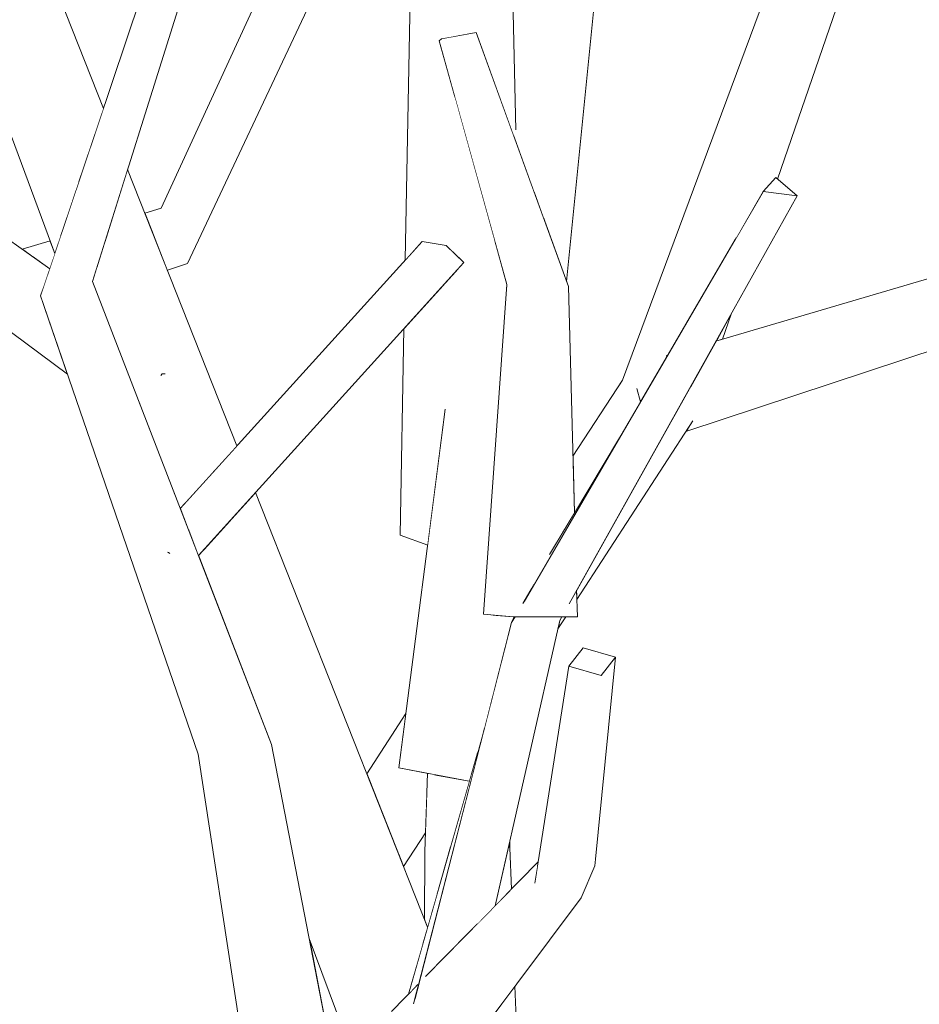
# Model space of a CAD drawing. Extents: x -289599 to -184549, y 66678 to 295474.
# Tile 38 of 256: x -282542 to -282443, y 72112 to 72221. Entities that reach past the tile are written whole.
import ezdxf

# ---------------------------------------------------------------- set-up
doc = ezdxf.new("R2010")
doc.units = 0
doc.header["$MEASUREMENT"] = 0
doc.linetypes.add('Wipeout_Contour', pattern=[1000, 0, -1000])
doc.layers.add('arch drzewa', color=8, linetype='Continuous')
doc.layers.add('arch drzewa_Nr_Pióra__4', color=8, linetype='Continuous', lineweight=9)

msp = doc.modelspace()

# ---------------------------------------------------------------- wipeouts: each hides what was drawn before it
at = {"color": 254, "linetype": 'Wipeout_Contour', "lineweight": 0, "ltscale": 1355391.167130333}
msp.add_wipeout([(-282481.58, 72156.9), (-282481.43, 72156.86), (-282456.24, 72201.92), (-282460.01, 72202.4)], dxfattribs=at).dxf.layer = 'arch drzewa'
at = {"color": 254, "linetype": 'Wipeout_Contour', "lineweight": 0, "ltscale": 1355624.305131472}
msp.add_wipeout([(-282526.21, 72197.89), (-282527.46, 72197.39), (-282525.99, 72193.69), (-282523.77, 72194.42)], dxfattribs=at).dxf.layer = 'arch drzewa'
at = {"color": 254, "linetype": 'Wipeout_Contour', "lineweight": 0, "ltscale": 1355676.926897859}
msp.add_wipeout([(-282538.68, 72196.1), (-282541, 72195.25), (-282539.03, 72193.85), (-282538.47, 72195.52)], dxfattribs=at).dxf.layer = 'arch drzewa'
at = {"color": 254, "linetype": 'Wipeout_Contour', "lineweight": 0, "ltscale": 1016540.068881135}
msp.add_wipeout([(-282478.65, 72127.73), (-282476.34, 72150.82), (-282477.93, 72148.79)], dxfattribs=at).dxf.layer = 'arch drzewa'
at = {"color": 254, "linetype": 'Wipeout_Contour', "lineweight": 0, "ltscale": 1355495.349020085}
msp.add_wipeout([(-282520.2, 72140.77), (-282506.24, 72092), (-282505.4, 72094.53), (-282514.46, 72141.17)], dxfattribs=at).dxf.layer = 'arch drzewa'
at = {"color": 254, "linetype": 'Wipeout_Contour', "lineweight": 0, "ltscale": 1016582.837983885}
msp.add_wipeout([(-282496.65, 72129.77), (-282496.15, 72124.49), (-282494.61, 72129.86)], dxfattribs=at).dxf.layer = 'arch drzewa'
at = {"color": 254, "linetype": 'Wipeout_Contour', "lineweight": 0, "ltscale": 1355415.163897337}
msp.add_wipeout([(-282489.67, 72123.31), (-282487.89, 72125.13), (-282488.06, 72129.72), (-282488.22, 72129.73)], dxfattribs=at).dxf.layer = 'arch drzewa'
at = {"color": 254, "linetype": 'Wipeout_Contour', "lineweight": 0, "ltscale": 1355394.1213237}
msp.add_wipeout([(-282487.5, 72114.39), (-282490.23, 72110.74), (-282489.39, 72101.27), (-282486.77, 72094.67)], dxfattribs=at).dxf.layer = 'arch drzewa'

# ---------------------------------------------------------------- next in the draw order: wipeouts: each hides what was drawn before it
at = {"color": 254, "linetype": 'Wipeout_Contour', "lineweight": 0, "ltscale": 1016694.784882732}
msp.add_wipeout([(-282523.77, 72194.42), (-282501.1, 72242.57), (-282505.44, 72243.66)], dxfattribs=at).dxf.layer = 'arch drzewa'
at = {"color": 254, "linetype": 'Wipeout_Contour', "lineweight": 0, "ltscale": 1016555.980151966}
msp.add_wipeout([(-282460.01, 72202.4), (-282486.56, 72156.89), (-282481.58, 72156.9)], dxfattribs=at).dxf.layer = 'arch drzewa'
at = {"color": 254, "linetype": 'Wipeout_Contour', "lineweight": 0, "ltscale": 1355680.703217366}
msp.add_wipeout([(-282542.09, 72196.02), (-282541, 72195.25), (-282538.68, 72196.1), (-282538.99, 72196.93)], dxfattribs=at).dxf.layer = 'arch drzewa'
at = {"color": 254, "linetype": 'Wipeout_Contour', "lineweight": 0, "ltscale": 1016722.592001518}
msp.add_wipeout([(-282526.21, 72197.89), (-282527.49, 72197.48), (-282527.46, 72197.39)], dxfattribs=at).dxf.layer = 'arch drzewa'
at = {"color": 254, "linetype": 'Wipeout_Contour', "lineweight": 0, "ltscale": 2033201.460431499}
msp.add_wipeout([(-282506.24, 72092), (-282520.2, 72140.77), (-282508.99, 72079.06), (-282508.98, 72079.11), (-282508.56, 72081.5), (-282508.12, 72086.29)], dxfattribs=at).dxf.layer = 'arch drzewa'
at = {"color": 254, "linetype": 'Wipeout_Contour', "lineweight": 0, "ltscale": 1016562.441229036}
msp.add_wipeout([(-282488.09, 72130.31), (-282488.06, 72129.72), (-282488.06, 72130.46)], dxfattribs=at).dxf.layer = 'arch drzewa'
at = {"color": 254, "linetype": 'Wipeout_Contour', "lineweight": 0, "ltscale": 1016582.8646353}
msp.add_wipeout([(-282496.15, 72124.49), (-282496.65, 72129.77), (-282496.57, 72123.01)], dxfattribs=at).dxf.layer = 'arch drzewa'

# ---------------------------------------------------------------- next in the draw order: wipeouts: each hides what was drawn before it
at = {"color": 254, "linetype": 'Wipeout_Contour', "lineweight": 0, "ltscale": 1016526.071364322}
msp.add_wipeout([(-282458.61, 72203.95), (-282460.01, 72202.4), (-282456.24, 72201.92)], dxfattribs=at).dxf.layer = 'arch drzewa'
at = {"color": 254, "linetype": 'Wipeout_Contour', "lineweight": 0, "ltscale": 1355632.90474519}
msp.add_wipeout([(-282526.68, 72200.54), (-282528.45, 72199.89), (-282527.49, 72197.48), (-282526.21, 72197.89)], dxfattribs=at).dxf.layer = 'arch drzewa'
at = {"color": 254, "linetype": 'Wipeout_Contour', "lineweight": 0, "ltscale": 1016532.831457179}
msp.add_wipeout([(-282463.56, 72188.82), (-282465.23, 72185.84), (-282464.52, 72186.05)], dxfattribs=at).dxf.layer = 'arch drzewa'
at = {"color": 254, "linetype": 'Wipeout_Contour', "lineweight": 0, "ltscale": 1016568.177398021}
msp.add_wipeout([(-282486.15, 72157.58), (-282475.92, 72175.12), (-282483.61, 72162.32)], dxfattribs=at).dxf.layer = 'arch drzewa'
at = {"color": 254, "linetype": 'Wipeout_Contour', "lineweight": 0, "ltscale": 1355502.314473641}
msp.add_wipeout([(-282522.58, 72140.08), (-282509.03, 72078.92), (-282508.99, 72079.06), (-282520.2, 72140.77)], dxfattribs=at).dxf.layer = 'arch drzewa'
at = {"color": 254, "linetype": 'Wipeout_Contour', "lineweight": 0, "ltscale": 1694307.106844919}
msp.add_wipeout([(-282497.49, 72129.3), (-282497.31, 72121.26), (-282497.17, 72120.92), (-282496.57, 72123.01), (-282496.65, 72129.77)], dxfattribs=at).dxf.layer = 'arch drzewa'
at = {"color": 254, "linetype": 'Wipeout_Contour', "lineweight": 0, "ltscale": 1016562.070529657}
msp.add_wipeout([(-282488.09, 72130.31), (-282488.22, 72129.73), (-282488.06, 72129.72)], dxfattribs=at).dxf.layer = 'arch drzewa'

# ---------------------------------------------------------------- next in the draw order: wipeouts: each hides what was drawn before it
at = {"color": 254, "linetype": 'Wipeout_Contour', "lineweight": 0, "ltscale": 2033058.354899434}
msp.add_wipeout([(-282463.05, 72197.19), (-282460.01, 72202.4), (-282458.61, 72203.95), (-282458.41, 72203.78), (-282445.75, 72240.53), (-282452.92, 72242.42)], dxfattribs=at).dxf.layer = 'arch drzewa'
at = {"color": 254, "linetype": 'Wipeout_Contour', "lineweight": 0, "ltscale": 1016726.788127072}
msp.add_wipeout([(-282526.68, 72200.54), (-282528.49, 72200.01), (-282528.45, 72199.89)], dxfattribs=at).dxf.layer = 'arch drzewa'
at = {"color": 254, "linetype": 'Wipeout_Contour', "lineweight": 0, "ltscale": 2033406.510955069}
msp.add_wipeout([(-282539.03, 72191.56), (-282525.23, 72163.26), (-282524.41, 72164.05), (-282525.13, 72163.05), (-282514.46, 72141.17), (-282534.3, 72192.45)], dxfattribs=at).dxf.layer = 'arch drzewa'
at = {"color": 254, "linetype": 'Wipeout_Contour', "lineweight": 0, "ltscale": 1355442.243404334}
msp.add_wipeout([(-282481.58, 72191.89), (-282486.96, 72191.9), (-282482.21, 72164.66), (-282480.89, 72166.85)], dxfattribs=at).dxf.layer = 'arch drzewa'
at = {"color": 254, "linetype": 'Wipeout_Contour', "lineweight": 0, "ltscale": 1016559.865277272}
msp.add_wipeout([(-282480.98, 72157.65), (-282480.57, 72155.32), (-282480.66, 72158.24)], dxfattribs=at).dxf.layer = 'arch drzewa'
at = {"color": 254, "linetype": 'Wipeout_Contour', "lineweight": 0, "ltscale": 1355422.866438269}
msp.add_wipeout([(-282491.66, 72121.29), (-282489.67, 72123.31), (-282482.54, 72154.88), (-282487.86, 72154.66)], dxfattribs=at).dxf.layer = 'arch drzewa'
at = {"color": 254, "linetype": 'Wipeout_Contour', "lineweight": 0, "ltscale": 1355480.375619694}
msp.add_wipeout([(-282522.58, 72140.08), (-282512.84, 72076.37), (-282509.53, 72077.11), (-282509.03, 72078.92)], dxfattribs=at).dxf.layer = 'arch drzewa'
at = {"color": 254, "linetype": 'Wipeout_Contour', "lineweight": 0, "ltscale": 1355445.888924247}
msp.add_wipeout([(-282496.44, 72137.84), (-282496.65, 72129.77), (-282494.61, 72129.86), (-282492.55, 72137.09)], dxfattribs=at).dxf.layer = 'arch drzewa'
at = {"color": 254, "linetype": 'Wipeout_Contour', "lineweight": 0, "ltscale": 1016584.412638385}
msp.add_wipeout([(-282497.49, 72129.3), (-282497.5, 72121.76), (-282497.31, 72121.26)], dxfattribs=at).dxf.layer = 'arch drzewa'

# ---------------------------------------------------------------- next in the draw order: wipeouts: each hides what was drawn before it
at = {"color": 254, "linetype": 'Wipeout_Contour', "lineweight": 0, "ltscale": 1016707.796410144}
msp.add_wipeout([(-282505.44, 72243.66), (-282526.21, 72197.89), (-282523.77, 72194.42)], dxfattribs=at).dxf.layer = 'arch drzewa'
at = {"color": 254, "linetype": 'Wipeout_Contour', "lineweight": 0, "ltscale": 2711178.594814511}
msp.add_wipeout([(-282539.03, 72191.56), (-282520.2, 72140.77), (-282514.46, 72141.17), (-282525.13, 72163.05), (-282525.85, 72162.41), (-282525.87, 72162.43), (-282525.89, 72162.43), (-282525.23, 72163.26)], dxfattribs=at).dxf.layer = 'arch drzewa'
at = {"color": 254, "linetype": 'Wipeout_Contour', "lineweight": 0, "ltscale": 1016563.420042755}
msp.add_wipeout([(-282482.54, 72154.88), (-282482.29, 72155.31), (-282482.33, 72155.31)], dxfattribs=at).dxf.layer = 'arch drzewa'
at = {"color": 254, "linetype": 'Wipeout_Contour', "lineweight": 0, "ltscale": 1016590.558878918}
msp.add_wipeout([(-282496.47, 72137.85), (-282496.65, 72129.77), (-282496.44, 72137.84)], dxfattribs=at).dxf.layer = 'arch drzewa'
at = {"color": 254, "linetype": 'Wipeout_Contour', "lineweight": 0, "ltscale": 1016597.592804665}
msp.add_wipeout([(-282503.3, 72100.89), (-282510.29, 72119.69), (-282505.4, 72094.53)], dxfattribs=at).dxf.layer = 'arch drzewa'

# ---------------------------------------------------------------- next in the draw order: wipeouts: each hides what was drawn before it
at = {"color": 254, "linetype": 'Wipeout_Contour', "lineweight": 0, "ltscale": 1016703.852584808}
msp.add_wipeout([(-282526.21, 72197.89), (-282505.44, 72243.66), (-282506.59, 72244.31)], dxfattribs=at).dxf.layer = 'arch drzewa'
at = {"color": 254, "linetype": 'Wipeout_Contour', "lineweight": 0, "ltscale": 1016724.04625316}
msp.add_wipeout([(-282520.2, 72140.77), (-282539.03, 72191.56), (-282540.04, 72190.84)], dxfattribs=at).dxf.layer = 'arch drzewa'
at = {"color": 254, "linetype": 'Wipeout_Contour', "lineweight": 0, "ltscale": 1355453.889423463}
msp.add_wipeout([(-282497.49, 72129.3), (-282496.65, 72129.77), (-282496.47, 72137.85), (-282497.19, 72137.98)], dxfattribs=at).dxf.layer = 'arch drzewa'

# ---------------------------------------------------------------- next in the draw order: wipeouts: each hides what was drawn before it
at = {"color": 254, "linetype": 'Wipeout_Contour', "lineweight": 0, "ltscale": 1016713.246367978}
msp.add_wipeout([(-282506.59, 72244.31), (-282526.68, 72200.54), (-282526.21, 72197.89)], dxfattribs=at).dxf.layer = 'arch drzewa'
at = {"color": 254, "linetype": 'Wipeout_Contour', "lineweight": 0, "ltscale": 1016696.536157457}
msp.add_wipeout([(-282540.04, 72190.84), (-282522.58, 72140.08), (-282520.2, 72140.77)], dxfattribs=at).dxf.layer = 'arch drzewa'
at = {"color": 254, "linetype": 'Wipeout_Contour', "lineweight": 0, "ltscale": 1355434.214995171}
msp.add_wipeout([(-282498.71, 72112.56), (-282497.33, 72115.51), (-282491.66, 72121.29), (-282487.86, 72154.66)], dxfattribs=at).dxf.layer = 'arch drzewa'

# ---------------------------------------------------------------- next in the draw order: linework, layer by layer
at = {"layer": 'arch drzewa_Nr_Pióra__4', "linetype": 'Continuous'}
msp.add_line((-282488.06, 72129.72), (-282488.06, 72130.46), dxfattribs=at)

# ---------------------------------------------------------------- next in the draw order: wipeouts: each hides what was drawn before it
at = {"color": 254, "linetype": 'Wipeout_Contour', "lineweight": 0, "ltscale": 1016738.937300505}
msp.add_wipeout([(-282534.3, 72192.45), (-282520.89, 72235.18), (-282524.77, 72235.93)], dxfattribs=at).dxf.layer = 'arch drzewa'
at = {"color": 254, "linetype": 'Wipeout_Contour', "lineweight": 0, "ltscale": 1355591.089456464}
msp.add_wipeout([(-282525.89, 72162.43), (-282525.87, 72162.43), (-282524.41, 72164.05), (-282525.23, 72163.26)], dxfattribs=at).dxf.layer = 'arch drzewa'
at = {"color": 254, "linetype": 'Wipeout_Contour', "lineweight": 0, "ltscale": 1355427.629316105}
msp.add_wipeout([(-282487.49, 72155.29), (-282487.86, 72154.66), (-282482.54, 72154.88), (-282482.33, 72155.31)], dxfattribs=at).dxf.layer = 'arch drzewa'
at = {"color": 254, "linetype": 'Wipeout_Contour', "lineweight": 0, "ltscale": 1355440.075134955}
msp.add_wipeout([(-282499.28, 72113.53), (-282498.28, 72114.54), (-282498.34, 72113.98), (-282490.87, 72142.98)], dxfattribs=at).dxf.layer = 'arch drzewa'

# ---------------------------------------------------------------- next in the draw order: wipeouts: each hides what was drawn before it
at = {"color": 254, "linetype": 'Wipeout_Contour', "lineweight": 0, "ltscale": 1016745.713906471}
msp.add_wipeout([(-282524.77, 72235.93), (-282539.03, 72191.56), (-282534.3, 72192.45)], dxfattribs=at).dxf.layer = 'arch drzewa'
at = {"color": 254, "linetype": 'Wipeout_Contour', "lineweight": 0, "ltscale": 1355590.937259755}
msp.add_wipeout([(-282524.41, 72164.05), (-282525.87, 72162.43), (-282525.85, 72162.41), (-282525.13, 72163.05)], dxfattribs=at).dxf.layer = 'arch drzewa'
at = {"color": 254, "linetype": 'Wipeout_Contour', "lineweight": 0, "ltscale": 1016578.591540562}
msp.add_wipeout([(-282487.58, 72155.29), (-282487.86, 72154.66), (-282487.49, 72155.29)], dxfattribs=at).dxf.layer = 'arch drzewa'
at = {"color": 254, "linetype": 'Wipeout_Contour', "lineweight": 0, "ltscale": 1016549.703077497}
msp.add_wipeout([(-282494.55, 72104.96), (-282480.16, 72124.2), (-282485.28, 72125.8)], dxfattribs=at).dxf.layer = 'arch drzewa'

# ---------------------------------------------------------------- next in the draw order: linework, layer by layer
at = {"layer": 'arch drzewa_Nr_Pióra__4', "linetype": 'Continuous'}
for p, q in [((-282525.87, 72162.43), (-282525.99, 72162.45)), ((-282525.73, 72162.3), (-282525.87, 72162.43))]:
    msp.add_line(p, q, dxfattribs=at)

# ---------------------------------------------------------------- next in the draw order: wipeouts: each hides what was drawn before it
at = {"color": 254, "linetype": 'Wipeout_Contour', "lineweight": 0, "ltscale": 1016747.685630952}
msp.add_wipeout([(-282539.03, 72191.56), (-282524.77, 72235.93), (-282524.92, 72235.91)], dxfattribs=at).dxf.layer = 'arch drzewa'
at = {"color": 254, "linetype": 'Wipeout_Contour', "lineweight": 0, "ltscale": 3388571.392443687}
msp.add_wipeout([(-282486.96, 72191.9), (-282487.69, 72155.29), (-282480.57, 72155.32), (-282480.98, 72157.65), (-282481.43, 72156.86), (-282481.58, 72156.9), (-282486.56, 72156.89), (-282486.15, 72157.58), (-282483.61, 72162.32), (-282482.21, 72164.66)], dxfattribs=at).dxf.layer = 'arch drzewa'
at = {"color": 254, "linetype": 'Wipeout_Contour', "lineweight": 0, "ltscale": 1016537.70504161}
msp.add_wipeout([(-282477.93, 72148.79), (-282480.16, 72124.2), (-282478.65, 72127.73)], dxfattribs=at).dxf.layer = 'arch drzewa'
at = {"color": 254, "linetype": 'Wipeout_Contour', "lineweight": 0, "ltscale": 2033144.917906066}
msp.add_wipeout([(-282502.02, 72106.31), (-282500.52, 72106.04), (-282500.29, 72106.51), (-282499.43, 72105.84), (-282494.55, 72104.96), (-282485.28, 72125.8)], dxfattribs=at).dxf.layer = 'arch drzewa'

# ---------------------------------------------------------------- next in the draw order: wipeouts: each hides what was drawn before it
at = {"color": 254, "linetype": 'Wipeout_Contour', "lineweight": 0, "ltscale": 1016750.789871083}
msp.add_wipeout([(-282524.92, 72235.91), (-282540.04, 72190.84), (-282539.03, 72191.56)], dxfattribs=at).dxf.layer = 'arch drzewa'
at = {"color": 254, "linetype": 'Wipeout_Contour', "lineweight": 0, "ltscale": 1016595.844165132}
msp.add_wipeout([(-282487.69, 72155.29), (-282486.96, 72191.9), (-282488.38, 72192.12)], dxfattribs=at).dxf.layer = 'arch drzewa'
at = {"color": 254, "linetype": 'Wipeout_Contour', "lineweight": 0, "ltscale": 2371975.224939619}
msp.add_wipeout([(-282480.98, 72170.03), (-282480.89, 72166.85), (-282475.92, 72175.12), (-282473.6, 72179.1), (-282473.98, 72180.46), (-282473.8, 72180.64), (-282475.58, 72181.52)], dxfattribs=at).dxf.layer = 'arch drzewa'
at = {"color": 254, "linetype": 'Wipeout_Contour', "lineweight": 0, "ltscale": 1355416.821825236}
msp.add_wipeout([(-282482.54, 72154.88), (-282482.74, 72153.98), (-282481.87, 72155.31), (-282482.29, 72155.31)], dxfattribs=at).dxf.layer = 'arch drzewa'
at = {"color": 254, "linetype": 'Wipeout_Contour', "lineweight": 0, "ltscale": 1016545.608236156}
msp.add_wipeout([(-282480.16, 72124.2), (-282477.93, 72148.79), (-282481.54, 72149.83)], dxfattribs=at).dxf.layer = 'arch drzewa'
at = {"color": 254, "linetype": 'Wipeout_Contour', "lineweight": 0, "ltscale": 1016563.125470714}
msp.add_wipeout([(-282484.96, 72127.82), (-282502.02, 72106.31), (-282485.28, 72125.8)], dxfattribs=at).dxf.layer = 'arch drzewa'

# ---------------------------------------------------------------- next in the draw order: linework, layer by layer
at = {"layer": 'arch drzewa_Nr_Pióra__4', "linetype": 'Continuous'}
for p, q in [((-282482.74, 72153.98), (-282481.87, 72155.31)), ((-282482.54, 72154.88), (-282482.29, 72155.31))]:
    msp.add_line(p, q, dxfattribs=at)

# ---------------------------------------------------------------- next in the draw order: wipeouts: each hides what was drawn before it
at = {"color": 254, "linetype": 'Wipeout_Contour', "lineweight": 0, "ltscale": 2711419.521602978}
msp.add_wipeout([(-282547.2, 72228.65), (-282535.82, 72203.41), (-282533.08, 72211.59), (-282540.58, 72230.52), (-282542.6, 72229.95), (-282542.53, 72229.76), (-282542.66, 72229.86), (-282542.75, 72229.91)], dxfattribs=at).dxf.layer = 'arch drzewa'
at = {"color": 254, "linetype": 'Wipeout_Contour', "lineweight": 0, "ltscale": 1694446.540552}
msp.add_wipeout([(-282497.78, 72196.88), (-282524.57, 72167.29), (-282523.7, 72165.04), (-282523.64, 72164.89), (-282495.11, 72196.41)], dxfattribs=at).dxf.layer = 'arch drzewa'
at = {"color": 254, "linetype": 'Wipeout_Contour', "lineweight": 0, "ltscale": 1016591.261195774}
msp.add_wipeout([(-282488.38, 72192.12), (-282490.97, 72155.59), (-282487.69, 72155.29)], dxfattribs=at).dxf.layer = 'arch drzewa'
at = {"color": 254, "linetype": 'Wipeout_Contour', "lineweight": 0, "ltscale": 1355399.106790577}
msp.add_wipeout([(-282480.66, 72158.24), (-282480.63, 72157.23), (-282467.84, 72176.94), (-282470.04, 72177.23)], dxfattribs=at).dxf.layer = 'arch drzewa'
at = {"color": 254, "linetype": 'Wipeout_Contour', "lineweight": 0, "ltscale": 2710864.097851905}
msp.add_wipeout([(-282501.17, 72111.6), (-282502.02, 72106.31), (-282484.96, 72127.82), (-282484.91, 72128.16), (-282497.33, 72115.51), (-282498.71, 72112.56), (-282498.34, 72113.98), (-282498.28, 72114.54)], dxfattribs=at).dxf.layer = 'arch drzewa'

# ---------------------------------------------------------------- next in the draw order: linework, layer by layer
at = {"layer": 'arch drzewa_Nr_Pióra__4', "linetype": 'Continuous'}
for p, q in [((-282480.57, 72155.32), (-282480.66, 72158.24)), ((-282487.89, 72125.13), (-282488.06, 72129.72)), ((-282486.77, 72094.67), (-282487.5, 72114.39))]:
    msp.add_line(p, q, dxfattribs=at)

# ---------------------------------------------------------------- next in the draw order: wipeouts: each hides what was drawn before it
at = {"color": 254, "linetype": 'Wipeout_Contour', "lineweight": 0, "ltscale": 1016770.323296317}
msp.add_wipeout([(-282535.82, 72203.41), (-282547.2, 72228.65), (-282536.54, 72201.26)], dxfattribs=at).dxf.layer = 'arch drzewa'
at = {"color": 254, "linetype": 'Wipeout_Contour', "lineweight": 0, "ltscale": 1355542.123352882}
msp.add_wipeout([(-282523.64, 72164.89), (-282522.55, 72162.09), (-282493.17, 72194.55), (-282495.11, 72196.41)], dxfattribs=at).dxf.layer = 'arch drzewa'
at = {"color": 254, "linetype": 'Wipeout_Contour', "lineweight": 0, "ltscale": 1016567.077865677}
msp.add_wipeout([(-282481.07, 72173.08), (-282480.98, 72170.03), (-282475.58, 72181.52)], dxfattribs=at).dxf.layer = 'arch drzewa'
at = {"color": 254, "linetype": 'Wipeout_Contour', "lineweight": 0, "ltscale": 2033160.255251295}
msp.add_wipeout([(-282491.33, 72141.37), (-282490.87, 72142.98), (-282487.86, 72154.66), (-282487.58, 72155.29), (-282487.69, 72155.29), (-282489.93, 72155.49)], dxfattribs=at).dxf.layer = 'arch drzewa'
at = {"color": 254, "linetype": 'Wipeout_Contour', "lineweight": 0, "ltscale": 1016547.477341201}
msp.add_wipeout([(-282481.54, 72149.83), (-282485.28, 72125.8), (-282480.16, 72124.2)], dxfattribs=at).dxf.layer = 'arch drzewa'
at = {"color": 254, "linetype": 'Wipeout_Contour', "lineweight": 0, "ltscale": 1355457.912360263}
msp.add_wipeout([(-282500.33, 72128.89), (-282499.83, 72127.65), (-282497.42, 72131.37), (-282497.28, 72135.37)], dxfattribs=at).dxf.layer = 'arch drzewa'

# ---------------------------------------------------------------- next in the draw order: linework, layer by layer
at = {"layer": 'arch drzewa_Nr_Pióra__4', "linetype": 'Continuous'}
for p, q in [((-282483.67, 72162.22), (-282475.92, 72175.12)), ((-282480.57, 72155.32), (-282487.69, 72155.29)), ((-282478.65, 72127.73), (-282480.16, 72124.2)), ((-282494.55, 72104.96), (-282480.16, 72124.2))]:
    msp.add_line(p, q, dxfattribs=at)

# ---------------------------------------------------------------- next in the draw order: wipeouts: each hides what was drawn before it
at = {"color": 254, "linetype": 'Wipeout_Contour', "lineweight": 0, "ltscale": 1694246.27852115}
msp.add_wipeout([(-282475.58, 72181.52), (-282473.8, 72180.64), (-282470.62, 72184.22), (-282463.05, 72197.19), (-282452.92, 72242.42)], dxfattribs=at).dxf.layer = 'arch drzewa'
at = {"color": 254, "linetype": 'Wipeout_Contour', "lineweight": 0, "ltscale": 1355708.771381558}
msp.add_wipeout([(-282550.76, 72228.61), (-282537.82, 72197.46), (-282536.54, 72201.26), (-282547.2, 72228.65)], dxfattribs=at).dxf.layer = 'arch drzewa'
at = {"color": 254, "linetype": 'Wipeout_Contour', "lineweight": 0, "ltscale": 1016623.043603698}
msp.add_wipeout([(-282481.58, 72191.89), (-282491.8, 72220.01), (-282495.62, 72219.3)], dxfattribs=at).dxf.layer = 'arch drzewa'
at = {"color": 254, "linetype": 'Wipeout_Contour', "lineweight": 0, "ltscale": 1355615.330860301}
msp.add_wipeout([(-282530.41, 72204.85), (-282532.9, 72196.93), (-282521.21, 72171), (-282518.29, 72174.23)], dxfattribs=at).dxf.layer = 'arch drzewa'
at = {"color": 254, "linetype": 'Wipeout_Contour', "lineweight": 0, "ltscale": 1355399.329869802}
msp.add_wipeout([(-282479.94, 72151.86), (-282481.54, 72149.83), (-282477.93, 72148.79), (-282476.34, 72150.82)], dxfattribs=at).dxf.layer = 'arch drzewa'
at = {"color": 254, "linetype": 'Wipeout_Contour', "lineweight": 0, "ltscale": 2033202.7535744}
msp.add_wipeout([(-282499.58, 72144.58), (-282503.91, 72137.93), (-282500.33, 72128.89), (-282497.28, 72135.37), (-282497.19, 72137.98), (-282500.36, 72138.59)], dxfattribs=at).dxf.layer = 'arch drzewa'

# ---------------------------------------------------------------- next in the draw order: linework, layer by layer
at = {"layer": 'arch drzewa_Nr_Pióra__4', "linetype": 'Continuous'}
for p, q in [((-282526.68, 72200.54), (-282506.59, 72244.31)), ((-282458.41, 72203.78), (-282445.75, 72240.53)), ((-282460.01, 72202.4), (-282458.61, 72203.95)), ((-282458.61, 72203.95), (-282456.24, 72201.92)), ((-282456.24, 72201.92), (-282460.01, 72202.4)), ((-282528.49, 72200.01), (-282526.68, 72200.54)), ((-282481.07, 72173.08), (-282475.58, 72181.52)), ((-282481.54, 72149.83), (-282479.94, 72151.86)), ((-282479.94, 72151.86), (-282476.34, 72150.82)), ((-282478.65, 72127.73), (-282476.34, 72150.82)), ((-282476.34, 72150.82), (-282477.93, 72148.79)), ((-282485.28, 72125.8), (-282481.54, 72149.83)), ((-282477.93, 72148.79), (-282481.54, 72149.83))]:
    msp.add_line(p, q, dxfattribs=at)

# ---------------------------------------------------------------- next in the draw order: wipeouts: each hides what was drawn before it
at = {"color": 254, "linetype": 'Wipeout_Contour', "lineweight": 0, "ltscale": 1016774.842914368}
msp.add_wipeout([(-282550.76, 72228.61), (-282538.47, 72195.52), (-282537.82, 72197.46)], dxfattribs=at).dxf.layer = 'arch drzewa'
at = {"color": 254, "linetype": 'Wipeout_Contour', "lineweight": 0, "ltscale": 1016611.838876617}
msp.add_wipeout([(-282495.62, 72219.3), (-282486.96, 72191.9), (-282481.58, 72191.89)], dxfattribs=at).dxf.layer = 'arch drzewa'
at = {"color": 254, "linetype": 'Wipeout_Contour', "lineweight": 0, "ltscale": 1355619.871670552}
msp.add_wipeout([(-282532.9, 72196.93), (-282533.77, 72194.14), (-282523.7, 72168.26), (-282521.21, 72171)], dxfattribs=at).dxf.layer = 'arch drzewa'
at = {"color": 254, "linetype": 'Wipeout_Contour', "lineweight": 0, "ltscale": 1355285.208357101}
msp.add_wipeout([(-282468.42, 72176.04), (-282468.55, 72175.83), (-282412.23, 72194.42), (-282414.66, 72197.89)], dxfattribs=at).dxf.layer = 'arch drzewa'
at = {"color": 254, "linetype": 'Wipeout_Contour', "lineweight": 0, "ltscale": 1355404.263723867}
msp.add_wipeout([(-282473.98, 72180.46), (-282473.6, 72179.1), (-282470.62, 72184.22), (-282473.8, 72180.64)], dxfattribs=at).dxf.layer = 'arch drzewa'
at = {"color": 254, "linetype": 'Wipeout_Contour', "lineweight": 0, "ltscale": 1355504.393136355}
msp.add_wipeout([(-282516.24, 72169.06), (-282518.97, 72166.04), (-282497.73, 72118.95), (-282497.17, 72120.92)], dxfattribs=at).dxf.layer = 'arch drzewa'

# ---------------------------------------------------------------- next in the draw order: linework, layer by layer
at = {"layer": 'arch drzewa_Nr_Pióra__4', "linetype": 'Continuous'}
for p, q in [((-282470.75, 72184.22), (-282470.59, 72184.27)), ((-282473.6, 72179.1), (-282474.01, 72180.57))]:
    msp.add_line(p, q, dxfattribs=at)

# ---------------------------------------------------------------- next in the draw order: wipeouts: each hides what was drawn before it
at = {"color": 254, "linetype": 'Wipeout_Contour', "lineweight": 0, "ltscale": 2710944.740406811}
msp.add_wipeout([(-282484.28, 72199.3), (-282481.78, 72192.43), (-282478.41, 72226.17), (-282479.81, 72225.82), (-282480.99, 72224.49), (-282481.14, 72224.56), (-282481, 72225.52), (-282483.06, 72225.01)], dxfattribs=at).dxf.layer = 'arch drzewa'
at = {"color": 254, "linetype": 'Wipeout_Contour', "lineweight": 0, "ltscale": 1016631.811561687}
msp.add_wipeout([(-282486.96, 72191.9), (-282495.62, 72219.3), (-282495.9, 72219.09)], dxfattribs=at).dxf.layer = 'arch drzewa'
at = {"color": 254, "linetype": 'Wipeout_Contour', "lineweight": 0, "ltscale": 1355750.813714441}
msp.add_wipeout([(-282575.01, 72216.02), (-282539.31, 72193), (-282539.03, 72193.85), (-282571.15, 72216.58)], dxfattribs=at).dxf.layer = 'arch drzewa'
at = {"color": 254, "linetype": 'Wipeout_Contour', "lineweight": 0, "ltscale": 1694181.79347144}
msp.add_wipeout([(-282468.1, 72180.71), (-282470.04, 72177.23), (-282467.84, 72176.94), (-282468.42, 72176.04), (-282414.66, 72197.89)], dxfattribs=at).dxf.layer = 'arch drzewa'
at = {"color": 254, "linetype": 'Wipeout_Contour', "lineweight": 0, "ltscale": 1355622.667248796}
msp.add_wipeout([(-282534.3, 72192.45), (-282524.57, 72167.29), (-282523.7, 72168.26), (-282533.77, 72194.14)], dxfattribs=at).dxf.layer = 'arch drzewa'
at = {"color": 254, "linetype": 'Wipeout_Contour', "lineweight": 0, "ltscale": 2033233.649099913}
msp.add_wipeout([(-282521.67, 72163.06), (-282501.31, 72110.74), (-282501.17, 72111.6), (-282499.28, 72113.53), (-282497.73, 72118.95), (-282518.97, 72166.04)], dxfattribs=at).dxf.layer = 'arch drzewa'

# ---------------------------------------------------------------- next in the draw order: linework, layer by layer
at = {"layer": 'arch drzewa_Nr_Pióra__4', "linetype": 'Continuous'}
for p, q in [((-282523.77, 72194.42), (-282501.1, 72242.57)), ((-282534.3, 72192.45), (-282520.89, 72235.18)), ((-282481.78, 72192.43), (-282478.41, 72226.17)), ((-282518.29, 72174.23), (-282530.41, 72204.85)), ((-282525.99, 72193.69), (-282523.77, 72194.42)), ((-282480.89, 72166.85), (-282481.58, 72191.89)), ((-282526.56, 72182.22), (-282526.73, 72182.03)), ((-282526.26, 72182.21), (-282526.56, 72182.22)), ((-282480.63, 72157.23), (-282467.78, 72177.02)), ((-282499.83, 72127.65), (-282497.42, 72131.37)), ((-282497.5, 72121.76), (-282497.49, 72129.3)), ((-282497.39, 72115.46), (-282484.91, 72128.16))]:
    msp.add_line(p, q, dxfattribs=at)

# ---------------------------------------------------------------- next in the draw order: wipeouts: each hides what was drawn before it
at = {"color": 254, "linetype": 'Wipeout_Contour', "lineweight": 0, "ltscale": 1016606.019084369}
msp.add_wipeout([(-282485.32, 72202.16), (-282484.28, 72199.3), (-282483.06, 72225.01)], dxfattribs=at).dxf.layer = 'arch drzewa'
at = {"color": 254, "linetype": 'Wipeout_Contour', "lineweight": 0, "ltscale": 1016618.937274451}
msp.add_wipeout([(-282495.9, 72219.09), (-282488.38, 72192.12), (-282486.96, 72191.9)], dxfattribs=at).dxf.layer = 'arch drzewa'
at = {"color": 254, "linetype": 'Wipeout_Contour', "lineweight": 0, "ltscale": 1016796.260709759}
msp.add_wipeout([(-282575.01, 72216.02), (-282539.83, 72191.47), (-282539.31, 72193)], dxfattribs=at).dxf.layer = 'arch drzewa'
at = {"color": 254, "linetype": 'Wipeout_Contour', "lineweight": 0, "ltscale": 1355290.901182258}
msp.add_wipeout([(-282467.91, 72181.04), (-282468.1, 72180.71), (-282414.66, 72197.89), (-282415.14, 72200.54)], dxfattribs=at).dxf.layer = 'arch drzewa'
at = {"color": 254, "linetype": 'Wipeout_Contour', "lineweight": 0, "ltscale": 1694396.552812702}
msp.add_wipeout([(-282522.55, 72162.09), (-282514.82, 72142.11), (-282501.44, 72109.9), (-282501.31, 72110.74), (-282521.67, 72163.06)], dxfattribs=at).dxf.layer = 'arch drzewa'

# ---------------------------------------------------------------- next in the draw order: wipeouts: each hides what was drawn before it
at = {"color": 254, "linetype": 'Wipeout_Contour', "lineweight": 0, "ltscale": 1694359.006775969}
msp.add_wipeout([(-282483.06, 72225.01), (-282487.78, 72226.21), (-282487.4, 72209.67), (-282487.62, 72208.52), (-282485.32, 72202.16)], dxfattribs=at).dxf.layer = 'arch drzewa'
at = {"color": 254, "linetype": 'Wipeout_Contour', "lineweight": 0, "ltscale": 1694675.163796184}
msp.add_wipeout([(-282577.73, 72212.28), (-282539.74, 72189.96), (-282540.04, 72190.84), (-282539.83, 72191.47), (-282575.01, 72216.02)], dxfattribs=at).dxf.layer = 'arch drzewa'
at = {"color": 254, "linetype": 'Wipeout_Contour', "lineweight": 0, "ltscale": 1016490.315583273}
msp.add_wipeout([(-282467.91, 72181.04), (-282415.14, 72200.54), (-282465.23, 72185.84)], dxfattribs=at).dxf.layer = 'arch drzewa'
at = {"color": 254, "linetype": 'Wipeout_Contour', "lineweight": 0, "ltscale": 2372055.026536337}
msp.add_wipeout([(-282489.91, 72196.26), (-282491.66, 72140.19), (-282491.33, 72141.37), (-282489.93, 72155.49), (-282490.97, 72155.59), (-282488.38, 72192.12), (-282489.77, 72197.11)], dxfattribs=at).dxf.layer = 'arch drzewa'
at = {"color": 254, "linetype": 'Wipeout_Contour', "lineweight": 0, "ltscale": 2372086.105687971}
msp.add_wipeout([(-282501.44, 72109.9), (-282514.82, 72142.11), (-282514.46, 72141.17), (-282510.29, 72119.69), (-282503.3, 72100.89), (-282501.54, 72106.23), (-282502.02, 72106.31)], dxfattribs=at).dxf.layer = 'arch drzewa'

# ---------------------------------------------------------------- next in the draw order: linework, layer by layer
at = {"layer": 'arch drzewa_Nr_Pióra__4', "linetype": 'Continuous'}
for p, q in [((-282475.58, 72181.52), (-282452.92, 72242.42)), ((-282486.62, 72156.78), (-282460.01, 72202.4)), ((-282481.49, 72156.75), (-282456.24, 72201.92)), ((-282465.23, 72185.84), (-282415.14, 72200.54)), ((-282468.55, 72175.83), (-282412.23, 72194.42)), ((-282514.46, 72141.17), (-282534.3, 72192.45)), ((-282464.52, 72186.05), (-282463.56, 72188.82)), ((-282487.86, 72154.66), (-282487.58, 72155.29)), ((-282487.86, 72154.66), (-282487.49, 72155.29)), ((-282505.4, 72094.53), (-282514.46, 72141.17)), ((-282512.84, 72076.37), (-282522.58, 72140.08)), ((-282503.3, 72100.89), (-282510.29, 72119.69)), ((-282501.17, 72111.6), (-282498.26, 72114.57))]:
    msp.add_line(p, q, dxfattribs=at)

# ---------------------------------------------------------------- next in the draw order: wipeouts: each hides what was drawn before it
at = {"color": 254, "linetype": 'Wipeout_Contour', "lineweight": 0, "ltscale": 2033271.224153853}
msp.add_wipeout([(-282488.25, 72247.23), (-282494.58, 72245.85), (-282491.98, 72219.98), (-282491.8, 72220.01), (-282487.62, 72208.52), (-282487.4, 72209.67)], dxfattribs=at).dxf.layer = 'arch drzewa'
at = {"color": 254, "linetype": 'Wipeout_Contour', "lineweight": 0, "ltscale": 1016792.830847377}
msp.add_wipeout([(-282539.74, 72189.96), (-282577.73, 72212.28), (-282537.06, 72182.17)], dxfattribs=at).dxf.layer = 'arch drzewa'
at = {"color": 254, "linetype": 'Wipeout_Contour', "lineweight": 0, "ltscale": 2372072.020380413}
msp.add_wipeout([(-282495.26, 72177.89), (-282500.36, 72138.59), (-282492.55, 72137.09), (-282491.66, 72140.19), (-282489.91, 72196.26), (-282493.67, 72172.88), (-282494.36, 72175.65)], dxfattribs=at).dxf.layer = 'arch drzewa'

# ---------------------------------------------------------------- next in the draw order: linework, layer by layer
at = {"layer": 'arch drzewa_Nr_Pióra__4', "linetype": 'Continuous'}
for p, q in [((-282487.39, 72209.24), (-282488.25, 72247.23)), ((-282540.04, 72190.84), (-282524.92, 72235.91)), ((-282533.08, 72211.59), (-282540.58, 72230.52)), ((-282538.47, 72195.52), (-282550.76, 72228.61)), ((-282539.03, 72193.85), (-282571.15, 72216.58)), ((-282537.06, 72182.17), (-282577.73, 72212.28)), ((-282542.09, 72196.02), (-282538.99, 72196.93)), ((-282522.58, 72140.08), (-282540.04, 72190.84)), ((-282487.69, 72155.29), (-282490.97, 72155.59)), ((-282498.74, 72112.43), (-282487.86, 72154.66)), ((-282489.67, 72123.31), (-282482.54, 72154.88)), ((-282503.91, 72137.93), (-282499.58, 72144.58)), ((-282499.28, 72113.53), (-282490.87, 72142.98)), ((-282492.55, 72137.09), (-282500.36, 72138.59)), ((-282497.49, 72129.3), (-282497.19, 72137.98))]:
    msp.add_line(p, q, dxfattribs=at)

# ---------------------------------------------------------------- next in the draw order: wipeouts: each hides what was drawn before it
at = {"color": 254, "linetype": 'Wipeout_Contour', "lineweight": 0, "ltscale": 1016646.902077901}
msp.add_wipeout([(-282491.98, 72219.98), (-282494.58, 72245.85), (-282494.25, 72219.55)], dxfattribs=at).dxf.layer = 'arch drzewa'
at = {"color": 254, "linetype": 'Wipeout_Contour', "lineweight": 0, "ltscale": 2033242.372520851}
msp.add_wipeout([(-282489.77, 72197.11), (-282494.17, 72212.91), (-282493.95, 72195.3), (-282493.17, 72194.55), (-282493.93, 72193.7), (-282493.67, 72172.88)], dxfattribs=at).dxf.layer = 'arch drzewa'

# ---------------------------------------------------------------- next in the draw order: linework, layer by layer
at = {"layer": 'arch drzewa_Nr_Pióra__4', "linetype": 'Continuous'}
for p, q in [((-282481.58, 72191.89), (-282491.8, 72220.01)), ((-282490.97, 72155.59), (-282488.38, 72192.12))]:
    msp.add_line(p, q, dxfattribs=at)

# ---------------------------------------------------------------- next in the draw order: wipeouts: each hides what was drawn before it
at = {"color": 254, "linetype": 'Wipeout_Contour', "lineweight": 0, "ltscale": 4405494.07499421}
msp.add_wipeout([(-282498.68, 72247.98), (-282495.6, 72196.5), (-282495.11, 72196.41), (-282493.95, 72195.3), (-282494.17, 72212.91), (-282495.9, 72219.09), (-282495.62, 72219.3), (-282494.25, 72219.55), (-282494.58, 72245.85), (-282496.47, 72246.83), (-282496.48, 72245.85), (-282496.61, 72245.81), (-282497.98, 72247.61)], dxfattribs=at).dxf.layer = 'arch drzewa'
at = {"color": 254, "linetype": 'Wipeout_Contour', "lineweight": 0, "ltscale": 1355490.879312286}
msp.add_wipeout([(-282495.34, 72192.14), (-282494.36, 72175.65), (-282493.67, 72172.88), (-282493.93, 72193.7)], dxfattribs=at).dxf.layer = 'arch drzewa'

# ---------------------------------------------------------------- next in the draw order: wipeouts: each hides what was drawn before it
at = {"color": 254, "linetype": 'Wipeout_Contour', "lineweight": 0, "ltscale": 1355527.876185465}
msp.add_wipeout([(-282499.65, 72194.82), (-282497.78, 72196.88), (-282495.6, 72196.5), (-282498.68, 72247.98)], dxfattribs=at).dxf.layer = 'arch drzewa'
at = {"color": 254, "linetype": 'Wipeout_Contour', "lineweight": 0, "ltscale": 2033241.937601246}
msp.add_wipeout([(-282499.79, 72187.23), (-282500.21, 72164.35), (-282497.16, 72163.25), (-282495.26, 72177.89), (-282494.36, 72175.65), (-282495.34, 72192.14)], dxfattribs=at).dxf.layer = 'arch drzewa'

# ---------------------------------------------------------------- next in the draw order: linework, layer by layer
at = {"layer": 'arch drzewa_Nr_Pióra__4', "linetype": 'Continuous'}
for p, q in [((-282499.65, 72194.82), (-282498.68, 72247.98)), ((-282491.8, 72220.01), (-282495.62, 72219.3)), ((-282495.62, 72219.3), (-282495.9, 72219.09)), ((-282488.38, 72192.12), (-282495.9, 72219.09)), ((-282524.57, 72167.29), (-282497.78, 72196.88)), ((-282495.11, 72196.41), (-282497.78, 72196.88)), ((-282493.17, 72194.55), (-282495.11, 72196.41)), ((-282522.55, 72162.09), (-282493.17, 72194.55)), ((-282500.21, 72164.35), (-282499.79, 72187.23)), ((-282500.36, 72138.59), (-282495.21, 72178.3)), ((-282497.17, 72120.92), (-282516.24, 72169.06)), ((-282497.16, 72163.25), (-282500.21, 72164.35))]:
    msp.add_line(p, q, dxfattribs=at)

doc.saveas('drawing.dxf')
